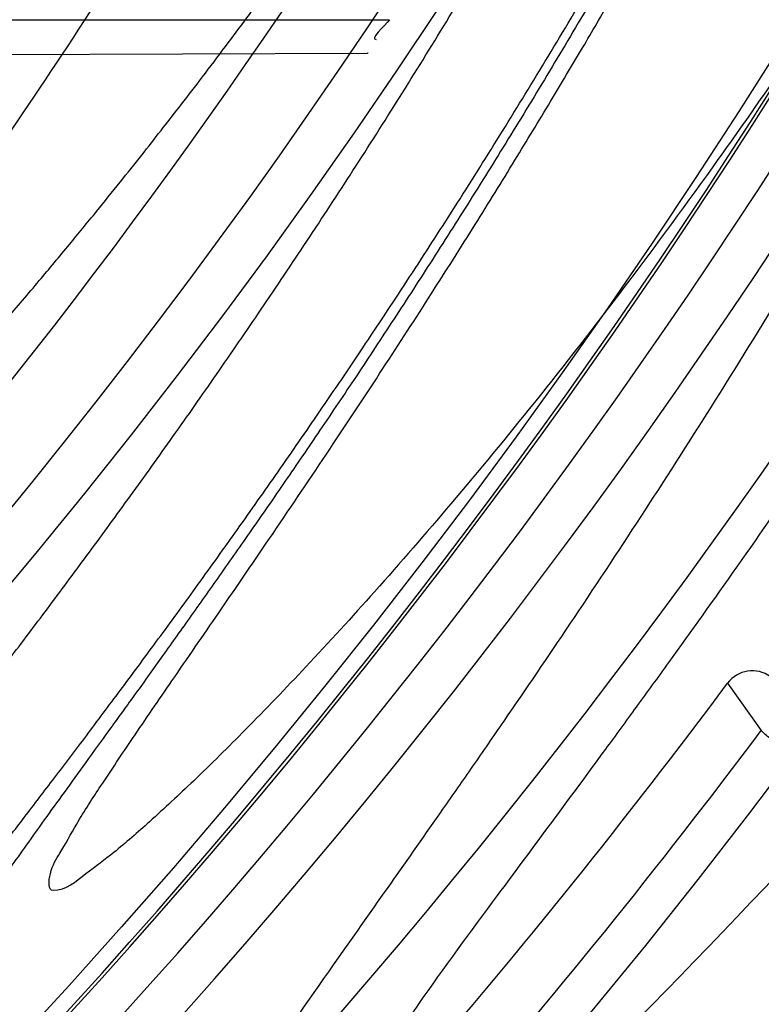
# Model space of a CAD drawing. Header units: millimetres. Extents: x 0 to 297, y 0 to 210.
# Tile 82 of 256: x 146.1669 to 146.2174, y 92.897 to 92.9642. Entities that reach past the tile are written whole.
import ezdxf

# ---------------------------------------------------------------- set-up
doc = ezdxf.new("R2010")
doc.units = ezdxf.units.MM
doc.header["$LTSCALE"] = 16.335
doc.layers.get('0').update_dxf_attribs({"linetype": 'CONTINUOUS'})
for name, color, linetype in [('01_GLOBAL', 7, 'CONTINUOUS'), ('INTFCLR_1', 7, 'CONTINUOUS'), ('INTFCLR_144815', 7, 'CONTINUOUS')]:
    doc.layers.add(name, color=color, linetype=linetype)

msp = doc.modelspace()

# ---------------------------------------------------------------- linework, layer by layer
at = {"color": 7, "linetype": 'Continuous'}
msp.add_circle((146.8548034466, 92.13446435), 2.66, dxfattribs=at)
at = {"color": 9, "linetype": 'Continuous'}
msp.add_arc((146.8548034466, 92.13446435), 2.6259090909, 92.9674534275, 177.0325465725, dxfattribs=at)
at = {"layer": '01_GLOBAL', "color": 7, "linetype": 'Continuous'}
msp.add_circle((146.8548034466, 92.13446435), 2.695, dxfattribs=at)
at = {"layer": 'INTFCLR_1', "color": 9, "linetype": 'Continuous'}
for p, q in [((146.1202700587, 92.96416005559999), (146.1920924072, 92.96416005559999)), ((146.1165994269, 92.961626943), (146.1906055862, 92.9618852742))]:
    msp.add_line(p, q, dxfattribs=at)
at = {"layer": 'INTFCLR_1', "color": 6, "linetype": 'Continuous'}
msp.add_line((146.1906359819, 92.9618853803), (146.1906055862, 92.9618852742), dxfattribs=at)
for radius in [0.4224162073, 0.4014439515]:
    msp.add_arc((145.8396077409, 93.1986600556), radius, 270, 90.00000002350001, dxfattribs=at)
for points, knots in [([(146.1150652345, 93.49966005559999), (146.1142109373, 93.49966005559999), (146.1157546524, 93.4967194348), (146.1170803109, 93.495097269), (146.1192467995, 93.4922507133), (146.1219201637, 93.4890310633), (146.125337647, 93.48492199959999), (146.129332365, 93.48015020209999), (146.1336170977, 93.4749602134), (146.1378478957, 93.46974478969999), (146.1417862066, 93.46477709), (146.1454017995, 93.4601147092), (146.1486896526, 93.4557781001), (146.1516611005, 93.4517742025), (146.1543369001, 93.4480938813), (146.156743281, 93.4447213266), (146.1589048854, 93.44163707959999), (146.1608385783, 93.43883288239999), (146.1625660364, 93.4362903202), (146.1641084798, 93.4339883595), (146.165490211, 93.4319002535), (146.1667189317, 93.4300225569), (146.1678098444, 93.42833813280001), (146.1687779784, 93.4268295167), (146.1696459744, 93.42546558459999), (146.1706214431, 93.423921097), (146.171753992, 93.4221111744), (146.1728766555, 93.4202940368), (146.1738510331, 93.41870102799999), (146.1746912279, 93.41731672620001), (146.1756155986, 93.41578063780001), (146.1766371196, 93.41406682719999), (146.1777643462, 93.4121549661), (146.1790081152, 93.41001911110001), (146.1803754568, 93.40763886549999), (146.181880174, 93.4049791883), (146.1835347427, 93.4020038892), (146.1853542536, 93.3986670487), (146.1873580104, 93.394910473), (146.1895596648, 93.3906780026), (146.1919715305, 93.385904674), (146.194608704, 93.3805109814), (146.1974929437, 93.37438583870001), (146.200642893, 93.3673953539), (146.2040752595, 93.3593686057), (146.207802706, 93.3501000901), (146.2118351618, 93.33929616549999), (146.2161179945, 93.32670869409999), (146.2203681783, 93.31268459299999), (146.2242872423, 93.29781482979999), (146.2276657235, 93.28277344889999), (146.2304753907, 93.26769097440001), (146.2327156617, 93.2526271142), (146.2343982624, 93.23757951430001), (146.2355287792, 93.2225836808), (146.236117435, 93.2076250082), (146.2361708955, 93.1927271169), (146.2356951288, 93.1778762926), (146.2346936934, 93.1630744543), (146.2331693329, 93.14833346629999), (146.2311191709, 93.13362365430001), (146.2285428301, 93.118964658), (146.2254275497, 93.1043246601), (146.2217708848, 93.08972222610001), (146.2176203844, 93.0753599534), (146.2132204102, 93.0619357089), (146.2088852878, 93.0500181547), (146.2048596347, 93.03983984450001), (146.2011587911, 93.03109379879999), (146.1977663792, 93.02352122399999), (146.1946668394, 93.0169247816), (146.1918379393, 93.0111427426), (146.1892594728, 93.00605475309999), (146.1869119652, 93.00156293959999), (146.1847820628, 92.9975938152), (146.1828538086, 92.99408321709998), (146.1811073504, 92.9909679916), (146.1795253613, 92.9881960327), (146.1780916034, 92.9857232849), (146.1767959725, 92.98352048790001), (146.1756290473, 92.98156117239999), (146.1745782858, 92.9798159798), (146.1736278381, 92.978252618), (146.1727650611, 92.97684583), (146.1719665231, 92.97555403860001), (146.1711689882, 92.9742735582), (146.1703111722, 92.9729065), (146.1693416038, 92.9713741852), (146.1682509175, 92.96966675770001), (146.1670226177, 92.967763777), (146.1656376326, 92.9656430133), (146.1640803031, 92.9632881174), (146.1623329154, 92.96068309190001), (146.1603729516, 92.9578066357), (146.1581781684, 92.95463849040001), (146.1557236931, 92.95116048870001), (146.1529902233, 92.94736306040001), (146.1499514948, 92.9432300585), (146.1465806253, 92.93874712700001), (146.1428687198, 92.9339262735), (146.1388145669, 92.92878215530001), (146.1344498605, 92.9233765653), (146.129996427, 92.9179679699), (146.1258273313, 92.9129825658), (146.1222457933, 92.9086814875), (146.1194492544, 92.9053209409), (146.1171773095, 92.9023517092), (146.1158081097, 92.90067919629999), (146.114193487, 92.8976600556), (146.1150652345, 92.8976600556)], [0, 0, 0, 0, 0.0038604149, 0.007501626, 0.0124785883, 0.0188917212, 0.0268498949, 0.0364677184, 0.0470694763, 0.05724446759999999, 0.0668187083, 0.0757144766, 0.08390537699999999, 0.0914099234, 0.09824517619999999, 0.1044667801, 0.1101313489, 0.1152642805, 0.1198589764, 0.1240215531, 0.1277856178, 0.1311734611, 0.1341617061, 0.1368541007, 0.1392736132, 0.1414672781, 0.1451087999, 0.148921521, 0.1511192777, 0.1535471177, 0.1562389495, 0.1592204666, 0.1625628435, 0.1662680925, 0.1703891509, 0.1749670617, 0.1800766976, 0.185772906, 0.1921414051, 0.1993155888, 0.2073311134, 0.2163077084, 0.2264451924, 0.2379233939, 0.2509534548, 0.2658909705, 0.2830621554, 0.3030578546, 0.3259639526, 0.3492662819, 0.3725305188, 0.395610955, 0.4185782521, 0.4413347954, 0.4640172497, 0.4865192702, 0.5089682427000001, 0.5313242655, 0.5536477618, 0.5759939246, 0.5982772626, 0.6207472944, 0.6432362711, 0.6658996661, 0.6887559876, 0.7107777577, 0.7297237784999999, 0.7460531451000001, 0.7602331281, 0.7726347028, 0.7835467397, 0.7931663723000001, 0.8017211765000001, 0.8093215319, 0.8160683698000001, 0.8220757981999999, 0.8274205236, 0.83220661, 0.8364980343, 0.8403367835, 0.8437547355, 0.8468031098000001, 0.8495420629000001, 0.8520223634, 0.8542604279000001, 0.8564046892, 0.8588391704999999, 0.8615533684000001, 0.8645986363, 0.8679945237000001, 0.8717882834, 0.8760445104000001, 0.8807522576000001, 0.8859628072, 0.8917731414, 0.8981681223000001, 0.9051985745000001, 0.9129160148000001, 0.9213486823, 0.930543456, 0.9404096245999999, 0.9509435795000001, 0.9619432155, 0.9720502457, 0.9803711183, 0.9870628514, 0.9922716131, 0.9960607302, 1, 1, 1, 1]), ([(146.1150652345, 92.8976600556), (146.1160387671, 92.8976600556), (146.1177271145, 92.89879781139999), (146.1203228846, 92.9003605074), (146.1232989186, 92.9025230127), (146.1269787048, 92.9053406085), (146.1313602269, 92.9089379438), (146.136189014, 92.91313112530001), (146.1410884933, 92.91761397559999), (146.14571304, 92.9220450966), (146.1499506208, 92.9262672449), (146.1538079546, 92.9302518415), (146.1573032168, 92.9339788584), (146.1604624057, 92.937443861), (146.1633068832, 92.94064572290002), (146.1658602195, 92.9435866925), (146.1681553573, 92.9462865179), (146.1702110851, 92.9487509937), (146.1720499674, 92.9509928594), (146.1736917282, 92.9530256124), (146.175161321, 92.9548706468), (146.1764960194, 92.9565673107), (146.177810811, 92.95825759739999), (146.1792115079, 92.96008025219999), (146.1806985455, 92.9620417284), (146.1821699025, 92.9640101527), (146.183615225, 92.9659693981), (146.1851191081, 92.968036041), (146.1867839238, 92.9703582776), (146.1886446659, 92.972997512), (146.1907239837, 92.9760042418), (146.1930437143, 92.979433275), (146.1956231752, 92.98334142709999), (146.1984823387, 92.98779871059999), (146.2016518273, 92.9929030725), (146.2051614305, 92.9987672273), (146.209038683, 93.005528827), (146.2133125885, 93.0133699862), (146.2180078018, 93.022504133), (146.2231555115, 93.0332508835), (146.2286552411, 93.0457632), (146.2341538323, 93.0596479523), (146.2392951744, 93.07428707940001), (146.2438614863, 93.0891259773), (146.2478132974, 93.1040197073), (146.2511637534, 93.1189522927), (146.2539112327, 93.1338447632), (146.2560779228, 93.1487375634), (146.2576685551, 93.16356724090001), (146.2586982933, 93.17835740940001), (146.2591763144, 93.1930934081), (146.2591102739, 93.2077777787), (146.2585051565, 93.2224192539), (146.2573642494, 93.23700854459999), (146.2556872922, 93.2515519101), (146.2534729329, 93.26604722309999), (146.2507211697, 93.28047229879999), (146.2474209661, 93.294859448), (146.2435667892, 93.30919064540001), (146.239139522, 93.32348247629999), (146.234151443, 93.3376622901), (146.2288018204, 93.3511951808), (146.2234345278, 93.3634526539), (146.218408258, 93.37400210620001), (146.2138248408, 93.3829753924), (146.2096571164, 93.39067785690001), (146.2058775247, 93.3973234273), (146.2024553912, 93.403091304), (146.1993628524, 93.4081180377), (146.196567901, 93.4125186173), (146.1940471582, 93.41637669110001), (146.1917761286, 93.41976864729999), (146.189737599, 93.4227484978), (146.1879066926, 93.4253737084), (146.18627007, 93.42768142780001), (146.1848016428, 93.42972175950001), (146.183482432, 93.4315308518), (146.182221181, 93.43323985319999), (146.1809100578, 93.43499623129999), (146.1794654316, 93.4369070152), (146.1779774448, 93.43884782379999), (146.1764846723, 93.440768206), (146.1749729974, 93.44268811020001), (146.1733137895, 93.4447660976), (146.1714604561, 93.447050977), (146.1693845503, 93.4495663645), (146.1670661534, 93.4523229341), (146.1644777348, 93.45533517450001), (146.1615962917, 93.4586107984), (146.1583918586, 93.46215953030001), (146.154841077, 93.4659798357), (146.1509238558, 93.4700622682), (146.1466153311, 93.47439119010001), (146.1419164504, 93.4789285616), (146.1369054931, 93.4835497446), (146.1319289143, 93.4879019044), (146.1273729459, 93.491667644), (146.1235388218, 93.49461922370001), (146.1204516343, 93.49687491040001), (146.1177826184, 93.498487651), (146.1160568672, 93.49966005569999), (146.1150652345, 93.49966005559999)], [0, 0, 0, 0, 0.0042187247, 0.0081401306, 0.0133978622, 0.0200459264, 0.0282638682, 0.0379443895, 0.0477615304, 0.05703690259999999, 0.0656973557, 0.0736821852, 0.0810680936, 0.0878383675, 0.0940009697, 0.0996271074, 0.1047154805, 0.1093563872, 0.1135342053, 0.1172803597, 0.1206792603, 0.1237557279, 0.1266349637, 0.1299589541, 0.1337168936, 0.1373013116, 0.1406085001, 0.1442672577, 0.148377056, 0.1529904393, 0.1582606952, 0.164218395, 0.1709303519, 0.1785521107, 0.1871652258, 0.1969659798, 0.2081658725, 0.2209392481, 0.2356613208, 0.2526660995, 0.2725685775, 0.2948769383, 0.3173640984, 0.3397873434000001, 0.3621386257, 0.3841211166, 0.4060891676, 0.4277469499, 0.4493218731, 0.470705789, 0.4919793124, 0.5131981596, 0.5343255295, 0.5554668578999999, 0.5765984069, 0.5977513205, 0.6189954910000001, 0.6402209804, 0.6617015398, 0.6832900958, 0.7050415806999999, 0.7268239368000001, 0.7463339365, 0.7630160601, 0.7774553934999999, 0.7899931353, 0.8009638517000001, 0.8105830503, 0.8190545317, 0.8265380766, 0.8331730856, 0.8390248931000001, 0.8442268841, 0.8488182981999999, 0.8528943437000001, 0.8564866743, 0.8597116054, 0.8625968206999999, 0.8656908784, 0.8692094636, 0.8729771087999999, 0.8762884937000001, 0.879749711, 0.8835661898, 0.8878115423, 0.8924986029, 0.8976989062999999, 0.9034198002, 0.9097088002, 0.9166034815, 0.9241390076, 0.9323094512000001, 0.9411199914, 0.9506041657, 0.9606137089, 0.9706541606, 0.9792553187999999, 0.9862062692, 0.9916647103, 0.9957028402, 1, 1, 1, 1])]:
    msp.add_open_spline(points, degree=3, knots=knots, dxfattribs=at)
at = {"layer": 'INTFCLR_1', "color": 9, "linetype": 'Continuous'}
for points, knots in [([(146.192649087, 93.32918458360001), (146.1958606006, 93.3200052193), (146.2016925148, 93.30114236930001), (146.207244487, 93.2768969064), (146.2099856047, 93.26070402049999), (146.2110878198, 93.253064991), (146.2117778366, 93.24792487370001), (146.2134659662, 93.2337653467), (146.2150886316, 93.21041586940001), (146.2148602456, 93.18698353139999), (146.2140091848, 93.1726580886), (146.2136200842, 93.1674304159), (146.2129629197, 93.1596501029), (146.2111506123, 93.1430830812), (146.206931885, 93.118104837), (146.2017743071, 93.0973624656), (146.19827327, 93.0854582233), (146.1968531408, 93.0807900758), (146.1942959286, 93.07278256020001), (146.1888936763, 93.05732598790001), (146.1802622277, 93.0362568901), (146.171382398, 93.0181655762), (146.1656550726, 93.0076059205), (146.1635773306, 93.00388144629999), (146.1604900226, 92.99844783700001), (146.1538400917, 92.9872487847), (146.1432874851, 92.97113303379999), (146.130351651, 92.95354161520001), (146.1210235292, 92.9420657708), (146.1156460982, 92.9357669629), (146.113618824, 92.9334160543), (146.1101975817, 92.92950581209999), (146.1038773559, 92.92246982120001), (146.096999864, 92.91514089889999), (146.0907938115, 92.90865212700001), (146.0870749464, 92.9047487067), (146.0841227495, 92.9015614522), (146.082218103, 92.8993550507), (146.0811689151, 92.8979602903), (146.0807337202, 92.8972201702), (146.0804699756, 92.8966891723), (146.0805812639, 92.89599818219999), (146.0820539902, 92.89629864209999), (146.0836740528, 92.8970751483), (146.0866075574, 92.8986610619), (146.0894057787, 92.90044352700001), (146.0917034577, 92.9019746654), (146.0931778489, 92.9029884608), (146.0956556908, 92.90472264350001), (146.0996186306, 92.9076240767), (146.1051563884, 92.9119288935), (146.1134349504, 92.91874134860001), (146.1208444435, 92.9253865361), (146.1273278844, 92.93160424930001), (146.1319747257, 92.9361902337), (146.1403493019, 92.9448249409), (146.1522854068, 92.9582898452), (146.1663008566, 92.97619255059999), (146.1763364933, 92.9908585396), (146.1823017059, 93.0003968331), (146.1845040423, 93.0040206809), (146.1878179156, 93.0095809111), (146.1948947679, 93.0220655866), (146.2049952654, 93.04233046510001), (146.2119439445, 93.05926636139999), (146.2151676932, 93.0680384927)], [0, 0, 0, 0, 0.0419354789, 0.08505031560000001, 0.1071497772, 0.1127379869, 0.1183317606, 0.1295131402, 0.1742263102, 0.2191466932, 0.230445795, 0.2361065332, 0.241751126, 0.2641147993, 0.3079545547, 0.3508736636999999, 0.3561840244, 0.3614616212, 0.3719139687, 0.3924297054, 0.4320526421, 0.4700131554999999, 0.4792642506, 0.483852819, 0.4884035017, 0.5062126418, 0.5400088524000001, 0.5714206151, 0.6003317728, 0.6037560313, 0.6071340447, 0.6137178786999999, 0.6261602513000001, 0.6479155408, 0.6570536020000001, 0.6648783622, 0.6711643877, 0.6757843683, 0.6774462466, 0.6786751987, 0.6794900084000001, 0.6799813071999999, 0.6813020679, 0.6842478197, 0.6888651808, 0.6950795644, 0.6987591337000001, 0.70073729, 0.7027989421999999, 0.7117993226, 0.7219139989, 0.7330405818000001, 0.7580265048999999, 0.7648041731, 0.7717766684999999, 0.7861782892, 0.816667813, 0.8493175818, 0.8841610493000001, 0.8932352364, 0.8978283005, 0.9024468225, 0.9211469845, 0.9596997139, 1, 1, 1, 1]), ([(146.0853256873, 92.8976600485), (146.0851880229, 92.8976600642), (146.0848509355, 92.89772652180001), (146.0848682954, 92.8983324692), (146.0852289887, 92.8989558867), (146.0858526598, 92.899882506), (146.0868032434, 92.90103576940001), (146.0886356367, 92.90311300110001), (146.090803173, 92.90538433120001), (146.093215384, 92.9078699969), (146.0959839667, 92.9106977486), (146.1017014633, 92.91652160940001), (146.1087122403, 92.9238050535), (146.1151564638, 92.93080113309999), (146.1186445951, 92.93468953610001), (146.1207113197, 92.9370272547), (146.1261908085, 92.9432880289), (146.1356953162, 92.9546953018), (146.1488811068, 92.97219203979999), (146.1596415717, 92.9882291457), (146.1664241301, 92.999377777), (146.1695721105, 93.0047856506), (146.1716900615, 93.0084914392), (146.1775256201, 93.01899357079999), (146.1865751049, 93.0369892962), (146.1953782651, 93.05796449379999), (146.2008882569, 93.0733547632), (146.2034958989, 93.0813264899), (146.2049438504, 93.08597324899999), (146.2085119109, 93.097817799), (146.2137695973, 93.1184592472), (146.2180725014, 93.14332988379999), (146.2199207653, 93.15982562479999), (146.2205908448, 93.1675712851), (146.2209875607, 93.1727752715), (146.221855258, 93.18703529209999), (146.2220882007, 93.21036457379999), (146.2204334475, 93.233609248), (146.2187124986, 93.2477025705), (146.218008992, 93.25281923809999), (146.2168850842, 93.2604243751), (146.2140893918, 93.276548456), (146.2084266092, 93.3006892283), (146.202482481, 93.319456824), (146.1992099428, 93.3285886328)], [0, 0, 0, 0, 0.0008731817, 0.001718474, 0.0032338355, 0.0055641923, 0.008732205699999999, 0.0127298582, 0.0231213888, 0.0286463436, 0.0346993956, 0.04822263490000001, 0.0804125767, 0.0988155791, 0.1085508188, 0.1135449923, 0.1186070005, 0.1613231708, 0.2076862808, 0.2575123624, 0.2837454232, 0.2904461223, 0.2972015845, 0.3108183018, 0.3666504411, 0.4248609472, 0.4549769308, 0.4703146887, 0.4780576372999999, 0.4858477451, 0.5487776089, 0.6130123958, 0.6457680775, 0.6540347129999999, 0.6623246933, 0.6788711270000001, 0.74464742, 0.8101273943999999, 0.8265053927, 0.8346996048, 0.8428861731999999, 0.8752668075, 0.9384714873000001, 1, 1, 1, 1]), ([(146.2217743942, 93.0687615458), (146.2184946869, 93.06003183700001), (146.2114239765, 93.04317628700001), (146.2011560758, 93.0230258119), (146.1939644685, 93.010614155), (146.1905957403, 93.005084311), (146.1883561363, 93.0014789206), (146.1822867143, 92.9919839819), (146.1720758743, 92.97738533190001), (146.1578239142, 92.9595726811), (146.1456903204, 92.94617756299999), (146.1371787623, 92.93758717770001), (146.132454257, 92.9330225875), (146.1258582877, 92.9268294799), (146.1183224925, 92.920211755), (146.1099078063, 92.9134283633), (146.1042775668, 92.9091393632), (146.1002493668, 92.90624771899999), (146.0977315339, 92.9045193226), (146.0962319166, 92.9035072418), (146.0929973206, 92.90139697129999), (146.0896283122, 92.89928851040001), (146.086516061, 92.8979211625), (146.0856598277, 92.8976600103), (146.0853256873, 92.8976600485)], [0, 0, 0, 0, 0.1254333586, 0.2455838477, 0.3039242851, 0.3183395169, 0.3326778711, 0.3610127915, 0.4699119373, 0.572102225, 0.6676664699, 0.7128530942, 0.7347412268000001, 0.7560248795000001, 0.8345501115, 0.8695520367, 0.9013904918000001, 0.9297392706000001, 0.9362356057, 0.9424699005, 0.9540693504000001, 0.9882335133, 0.9955056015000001, 1, 1, 1, 1])]:
    msp.add_open_spline(points, degree=3, knots=knots, dxfattribs=at)
at = {"layer": 'INTFCLR_1', "color": 6, "linetype": 'Continuous'}
msp.add_open_spline([(146.1920924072, 92.96416005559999), (146.1917928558, 92.9637098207), (146.1906562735, 92.96280527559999), (146.1911970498, 92.9628071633)], degree=3, dxfattribs=at)
at = {"layer": 'INTFCLR_144815', "color": 9, "linetype": 'Continuous'}
msp.add_line((146.2151509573, 92.91892278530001), (146.2174496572, 92.9157094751), dxfattribs=at)
at = {"layer": 'INTFCLR_144815', "color": 6, "linetype": 'Continuous'}
for radius in [0.4466793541, 0.4256665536]:
    msp.add_circle((145.8396077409, 93.1986600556), radius, dxfattribs=at)
for centre, radius, start, end in [((145.8396077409, 93.1986600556), 0.6157754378, 313.9937911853, 154.5150993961), ((145.8396077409, 93.1986600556), 0.5947754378, 312.9543589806, 154.5144414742), ((145.8396077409, 93.1986600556), 0.5751005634, 282.2440355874, 71.2863570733), ((145.8396077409, 93.1986600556), 0.4537777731, 308.490992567, 51.50900743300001), ((145.8396077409, 93.1986600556), 0.4747905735, 316.9838592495, 43.0161407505), ((145.8396077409, 93.1986600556), 0.4480128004, 313.9992414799, 46.00075850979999), ((145.8396077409, 93.1986600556), 0.4169682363, 295.6072723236, 334.3927276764), ((145.8396077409, 93.1986600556), 0.3959554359, 297.0737153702, 332.9262846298), ((146.2168340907, 92.9176670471), 0.0020999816, 53.972193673, 143.2744431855), ((145.8396077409, 93.1986600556), 0.4682794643, 314.9016631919, 323.3180519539)]:
    msp.add_arc(centre, radius, start, end, dxfattribs=at)
at = {"layer": 'INTFCLR_144815', "color": 9, "linetype": 'Continuous'}
for centre, radius, start, end in [((145.8396077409, 93.1986600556), 0.5712784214, 292.4997540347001, 54.0964566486), ((145.8396102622, 93.1986612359), 0.5153523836, 292.4997540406, 54.09645665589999), ((145.8396257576, 93.1986643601), 0.5066391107, 311.2505121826, 48.7494878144), ((145.839607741, 93.1986600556), 0.4617768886, 314.0862202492, 45.9137797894), ((145.8396077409, 93.1986600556), 0.450734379, 313.8592910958, 46.1407088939), ((145.8396077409, 93.1986600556), 0.4477854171, 314.0319604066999, 45.9680396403), ((145.8396077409, 93.1986600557), 0.5830188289, 203.8266800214, 313.0809380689), ((145.8396077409, 93.1986600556), 0.590019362, 203.8278898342, 312.5732768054), ((145.8396077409, 93.1986600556), 0.6110177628, 203.8266800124, 319.1799903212), ((145.839607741, 93.1986600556), 0.4720440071, 314.7125410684, 323.1719395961), ((145.836520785, 93.26404247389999), 0.5236497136, 311.9772585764, 316.8660505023)]:
    msp.add_arc(centre, radius, start, end, dxfattribs=at)
at = {"layer": 'INTFCLR_144815', "color": 6, "linetype": 'Continuous'}
for points, knots in [([(146.1515348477, 92.8871601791), (146.1512150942, 92.88716605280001), (146.1512119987, 92.88839850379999), (146.1517859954, 92.8890891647), (146.1523169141, 92.8900499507), (146.1528921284, 92.8909097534), (146.1535763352, 92.8919129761), (146.1543814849, 92.893038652), (146.15530592, 92.8942992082), (146.1563525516, 92.89569672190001), (146.1575225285, 92.8972368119), (146.1588179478, 92.898925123), (146.1602417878, 92.900769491), (146.1617966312, 92.9027776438), (146.1634827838, 92.9049551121), (146.1652973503, 92.90730399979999), (146.1672357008, 92.9098248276), (146.169295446, 92.9125216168), (146.1714790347, 92.9154054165), (146.1737896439, 92.91848925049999), (146.1762240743, 92.92177872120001), (146.1787743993, 92.9252737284), (146.1814309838, 92.92897223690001), (146.1841860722, 92.9328752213), (146.1870298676, 92.93698109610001), (146.1899514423, 92.94128675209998), (146.1929388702, 92.9457875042), (146.195979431, 92.950477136), (146.1990598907, 92.9553480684), (146.2021667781, 92.9603915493), (146.2052866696, 92.9655978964), (146.2084064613, 92.9709567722), (146.2115136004, 92.9764574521), (146.2145962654, 92.9820890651), (146.2176434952, 92.9878408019), (146.2206452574, 92.99370206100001), (146.2235925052, 92.9996626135), (146.2264771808, 93.00571270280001), (146.2292921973, 93.0118431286), (146.2320314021, 93.0180453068), (146.2346894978, 93.02431125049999), (146.2372619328, 93.03063346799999), (146.2397453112, 93.0370061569), (146.2421317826, 93.04341060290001), (146.2444188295, 93.0498393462), (146.2466074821, 93.0562939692), (146.2487002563, 93.06278242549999), (146.2506975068, 93.0693069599), (146.2525965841, 93.07585950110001), (146.2543963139, 93.0824362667), (146.2560946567, 93.0890289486), (146.2576905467, 93.0956312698), (146.2591843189, 93.10224204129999), (146.2605765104, 93.1088610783), (146.2618676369, 93.11548837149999), (146.2630580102, 93.12212318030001), (146.2641477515, 93.1287636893), (146.2651369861, 93.135407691), (146.2660260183, 93.1420538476), (146.2668152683, 93.1487017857), (146.2675051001, 93.15535101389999), (146.2680958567, 93.1620011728), (146.2685878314, 93.1686517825), (146.2689813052, 93.1753027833), (146.269276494, 93.1819539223), (146.2694735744, 93.188605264), (146.2695726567, 93.1952566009), (146.2695738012, 93.2019080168), (146.2694770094, 93.2085593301), (146.2692822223, 93.2152106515), (146.2689893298, 93.2218617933), (146.2685981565, 93.2285127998), (146.2681084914, 93.2351633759), (146.2675200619, 93.2418134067), (146.2668325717, 93.2484624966), (146.2660456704, 93.25511036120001), (146.2651589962, 93.26175646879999), (146.2641721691, 93.2684001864), (146.2630848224, 93.2750406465), (146.2618965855, 93.28167693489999), (146.2606070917, 93.28830805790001), (146.2592161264, 93.29493226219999), (146.2577236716, 93.30154713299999), (146.25612979, 93.3081503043), (146.2544344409, 93.31474009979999), (146.2526374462, 93.32131545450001), (146.2507388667, 93.32787448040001), (146.2487392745, 93.33441381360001), (146.2466397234, 93.3409291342), (146.2444415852, 93.3474158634), (146.2421464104, 93.35386959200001), (146.2397562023, 93.36028536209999), (146.2372735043, 93.36665758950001), (146.2347014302, 93.3729801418), (146.2320437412, 93.37924629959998), (146.2293049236, 93.3854487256), (146.2264902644, 93.39157944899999), (146.2236059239, 93.397629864), (146.220658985, 93.40359077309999), (146.2176574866, 93.4094524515), (146.2146104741, 93.4152046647), (146.211527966, 93.42083682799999), (146.2084209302, 93.42633811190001), (146.2053011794, 93.43169765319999), (146.2021812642, 93.436904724), (146.1990742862, 93.4419489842), (146.1959936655, 93.4468207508), (146.1929528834, 93.4515112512), (146.189965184, 93.4560128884), (146.187043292, 93.4603194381), (146.1841991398, 93.4644262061), (146.1814436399, 93.46833010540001), (146.1787864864, 93.4720296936), (146.1762360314, 93.4755251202), (146.1737992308, 93.4788180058), (146.1714816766, 93.4819112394), (146.1692876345, 93.4848088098), (146.1672201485, 93.48751558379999), (146.1652811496, 93.4900371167), (146.1634716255, 93.4923794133), (146.1617917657, 93.49454874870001), (146.1602410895, 93.49655152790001), (146.1588186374, 93.49839409), (146.1575230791, 93.5000825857), (146.1563528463, 93.5016229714), (146.1553062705, 93.50302052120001), (146.1543814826, 93.5042811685), (146.1535770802, 93.5054070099), (146.1528902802, 93.5064101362), (146.1523225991, 93.5072704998), (146.1518630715, 93.50806105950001), (146.151402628, 93.50880307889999), (146.1510534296, 93.51015108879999), (146.1515348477, 93.5101599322)], [0, 0, 0, 0, 0.0014103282, 0.0032894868, 0.0045784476, 0.006109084, 0.0078878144, 0.009921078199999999, 0.0122159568, 0.0147800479, 0.0176210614, 0.0207450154, 0.0241645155, 0.0278962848, 0.0319450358, 0.0363094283, 0.0409856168, 0.0459681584, 0.0512740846, 0.0569372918, 0.0629614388, 0.06932079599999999, 0.0760170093, 0.0830428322, 0.09038864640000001, 0.09804223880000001, 0.1059886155, 0.1142106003, 0.1226891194, 0.1314036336, 0.1403327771, 0.1494548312, 0.1587482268, 0.1681920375, 0.1777662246, 0.1874518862, 0.1972313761, 0.2070885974, 0.2170088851, 0.2269790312, 0.2369874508, 0.247023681, 0.2570780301, 0.2671479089, 0.2771627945, 0.2871678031, 0.297203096, 0.3072268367, 0.3172573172, 0.3272873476, 0.3372951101, 0.3472786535, 0.3572404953, 0.3671820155, 0.3771057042, 0.38701475, 0.3969071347, 0.4067804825, 0.4166362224, 0.4264761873, 0.4363022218, 0.4461151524, 0.4559173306, 0.4657100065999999, 0.4754958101, 0.4852761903, 0.4950537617, 0.5048299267, 0.514607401, 0.5243876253, 0.5341732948, 0.5439658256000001, 0.5537677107, 0.5635801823, 0.5734055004, 0.5832449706, 0.5931003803, 0.6029729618, 0.6128636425, 0.6227732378, 0.6327028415, 0.6426530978, 0.6526214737, 0.6626060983, 0.6726078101, 0.6826271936, 0.6926651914, 0.7027189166, 0.7127821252, 0.7228511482, 0.7329216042, 0.7429877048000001, 0.7530428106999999, 0.7630790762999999, 0.7730874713, 0.7830577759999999, 0.7929782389, 0.8028356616, 0.8126154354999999, 0.8223014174, 0.8318761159, 0.8413205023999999, 0.8506146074, 0.8597374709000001, 0.8686675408, 0.8773831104, 0.8858627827, 0.8940860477, 0.9020337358, 0.9096886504, 0.9170358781, 0.9240630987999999, 0.9307608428, 0.9371226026, 0.9431446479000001, 0.9488258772, 0.9541674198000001, 0.9591725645, 0.9638462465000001, 0.9681947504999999, 0.9722253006, 0.9759458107, 0.979364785, 0.9824904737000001, 0.9853313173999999, 0.9878955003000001, 0.9901906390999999, 0.9922241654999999, 0.994002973, 0.9955336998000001, 0.9968227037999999, 0.9978766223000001, 1, 1, 1, 1]), ([(146.1616919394, 93.49966005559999), (146.1613689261, 93.49966005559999), (146.161354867, 93.49841693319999), (146.1618990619, 93.49770539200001), (146.1624036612, 93.49672456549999), (146.1629511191, 93.49584545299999), (146.1636029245, 93.4948204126), (146.1643702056, 93.4936703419), (146.1652510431, 93.492383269), (146.1662478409, 93.49095742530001), (146.1673615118, 93.48938730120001), (146.1685933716, 93.4876680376), (146.1699443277, 93.48579427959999), (146.1714151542, 93.4837604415), (146.1730061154, 93.4815609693), (146.1747171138, 93.4791901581), (146.1765473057, 93.4766426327), (146.1784952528, 93.4739131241), (146.1805585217, 93.4709970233), (146.1827337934, 93.4678902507), (146.1850166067, 93.4645896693), (146.187401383, 93.46109312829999), (146.1898813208, 93.4573997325), (146.1924484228, 93.4535099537), (146.1950935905, 93.4494256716), (146.1978067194, 93.4451502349), (146.2005768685, 93.4406884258), (146.2033924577, 93.43604637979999), (146.2062415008, 93.4312314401), (146.2091118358, 93.4262519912), (146.2119913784, 93.4211172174), (146.2148683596, 93.41583683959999), (146.2177314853, 93.41042093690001), (146.2205700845, 93.40487974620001), (146.2233742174, 93.3992234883), (146.2261347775, 93.39346215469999), (146.2288435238, 93.38760539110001), (146.2314930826, 93.38166241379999), (146.2340769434, 93.3756419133), (146.2365894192, 93.369552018), (146.2390255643, 93.36340035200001), (146.2413812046, 93.35719381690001), (146.2436527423, 93.35093892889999), (146.2458372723, 93.3446413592), (146.2479322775, 93.338306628), (146.2499358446, 93.3319393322), (146.2518463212, 93.3255440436), (146.2536625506, 93.31912442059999), (146.255383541, 93.3126841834), (146.2570086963, 93.3062261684), (146.2585375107, 93.2997533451), (146.2599697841, 93.293267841), (146.261305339, 93.28677202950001), (146.262544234, 93.28026746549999), (146.2636865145, 93.27375598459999), (146.2647323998, 93.2672386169), (146.265682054, 93.2607168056), (146.2665357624, 93.2541912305), (146.2672937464, 93.2476629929), (146.2679563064, 93.24113241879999), (146.2685236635, 93.23460034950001), (146.2689960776, 93.2280669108), (146.2693737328, 93.22153276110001), (146.2696568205, 93.2149978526), (146.2698454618, 93.2084627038), (146.2699397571, 93.2019271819), (146.2699397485, 93.19539174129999), (146.2698454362, 93.1888562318), (146.2696567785, 93.1823211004), (146.2693736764, 93.17578623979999), (146.2689960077, 93.1692521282), (146.2685235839, 93.1627187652), (146.2679562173, 93.15618675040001), (146.2672936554, 93.14965628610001), (146.2665356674, 93.1431281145), (146.2656819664, 93.1366026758), (146.2647323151, 93.1300809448), (146.263686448, 93.1235637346), (146.2625441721, 93.11705230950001), (146.2613053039, 93.1105479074), (146.2599697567, 93.1040521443), (146.2585375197, 93.0975668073), (146.257008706, 93.0910939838), (146.2553835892, 93.0846361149), (146.2536625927, 93.0781958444), (146.2518464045, 93.0717763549), (146.2499359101, 93.0653809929), (146.2479323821, 93.0590138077), (146.2458373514, 93.0526789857), (146.2436528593, 93.0463815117), (146.2413812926, 93.0401265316), (146.2390256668, 93.0339200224), (146.2365895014, 93.0277682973), (146.2340770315, 93.02167840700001), (146.2314931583, 93.0156578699), (146.2288435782, 93.0097148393), (146.2261348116, 93.0038580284), (146.2233742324, 92.9980966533), (146.2205700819, 92.9924403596), (146.2177314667, 92.9868991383), (146.2148683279, 92.9814832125), (146.2119913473, 92.9762028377), (146.2091118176, 92.9710680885), (146.2062415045, 92.9660886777), (146.2033924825, 92.96127377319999), (146.200576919, 92.9566317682), (146.1978068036, 92.9521700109), (146.1950937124, 92.94789463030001), (146.1924485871, 92.9438104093), (146.1898815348, 92.9399207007), (146.1874016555, 92.936227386), (146.1850169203, 92.93273089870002), (146.1827341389, 92.92943035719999), (146.1805588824, 92.9263236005), (146.1784956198, 92.9234075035), (146.1765476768, 92.92067799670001), (146.1747174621, 92.9181304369), (146.1730064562, 92.9157596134), (146.1714154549, 92.9135600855), (146.1699446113, 92.9115262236), (146.1685936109, 92.9096524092), (146.1673617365, 92.90793311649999), (146.1662480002, 92.90636294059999), (146.1652512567, 92.90493705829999), (146.1643701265, 92.9036499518), (146.1636036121, 92.9024997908), (146.1629493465, 92.9014748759), (146.1624091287, 92.90059523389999), (146.1619724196, 92.89978867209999), (146.1615362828, 92.899025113), (146.1612048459, 92.8976600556), (146.1616919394, 92.8976600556)], [0, 0, 0, 0, 0.0014863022, 0.0034583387, 0.00480742, 0.0064070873, 0.008263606, 0.0103831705, 0.0127725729, 0.0154385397, 0.018388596, 0.0216299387, 0.0251705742, 0.0290176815, 0.0331791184, 0.0376612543, 0.0424708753, 0.0476126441, 0.053091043, 0.05890788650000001, 0.0650637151, 0.071556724, 0.0783824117, 0.08553378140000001, 0.09300120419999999, 0.1007725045, 0.1088330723, 0.1171662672, 0.125753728, 0.1345758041, 0.1436120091, 0.1528416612, 0.1622443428, 0.1717998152, 0.1814887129, 0.1912927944, 0.2011949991, 0.2111795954, 0.2212322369, 0.2313400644, 0.2414915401, 0.251676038, 0.2618853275, 0.272110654, 0.2823462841, 0.2925853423, 0.3028240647, 0.3130572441, 0.3232827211, 0.3334966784, 0.3436983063, 0.353884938, 0.364056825, 0.3742120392, 0.3843517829, 0.3944749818, 0.4045834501, 0.4146764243, 0.4247563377, 0.4348229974, 0.4448791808, 0.4549248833, 0.4649631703, 0.4749943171, 0.4850215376, 0.4950452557, 0.505068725, 0.5150924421, 0.5251196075, 0.5351507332, 0.5451888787, 0.5552345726, 0.5652905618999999, 0.5753571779, 0.5854368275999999, 0.5955298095, 0.6056379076, 0.615761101, 0.6259004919, 0.6360558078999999, 0.6462271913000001, 0.6564139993, 0.6666151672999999, 0.6768294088, 0.6870543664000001, 0.6972879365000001, 0.7075261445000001, 0.7177656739, 0.7280008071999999, 0.7382265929, 0.7484354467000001, 0.7586203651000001, 0.7687717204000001, 0.7788795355, 0.7889322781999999, 0.7989169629, 0.8088192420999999, 0.8186233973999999, 0.8283123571, 0.8378678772, 0.8472706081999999, 0.8565002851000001, 0.8655364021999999, 0.8743584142, 0.8829458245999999, 0.8912789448, 0.8993394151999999, 0.9071106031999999, 0.9145779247, 0.9217291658, 0.9285546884, 0.9350475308, 0.9412033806, 0.9470201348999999, 0.9524985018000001, 0.9576403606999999, 0.9624499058, 0.9669322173, 0.9710936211, 0.9749409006, 0.978481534, 0.9817230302, 0.984673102, 0.9873392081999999, 0.9897286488, 0.9918483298, 0.9937048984, 0.9953046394, 0.9966537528, 0.9977587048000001, 1, 1, 1, 1]), ([(146.2419187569, 93.1986600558), (146.2419187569, 93.1945274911), (146.2417972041, 93.1862578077), (146.2412501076, 93.17385534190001), (146.2403370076, 93.1614525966), (146.2390551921, 93.14905052), (146.2374020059, 93.13665111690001), (146.2353745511, 93.12425808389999), (146.2329686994, 93.1118770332), (146.2301810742, 93.0995161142), (146.2270107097, 93.08718648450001), (146.2234550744, 93.0749048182), (146.2195175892, 93.06269061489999), (146.2152018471, 93.0505693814), (146.2105195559, 93.0385734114), (146.2054865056, 93.02674120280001), (146.2001294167, 93.0151207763), (146.1944851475, 93.00376822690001), (146.1886034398, 92.99275015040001), (146.1825493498, 92.982139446), (146.1764022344, 92.9720140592), (146.1702548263, 92.9624532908), (146.1642079, 92.95353009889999), (146.1583638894, 92.9453045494), (146.1528175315, 92.93781704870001), (146.1476486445, 92.931083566), (146.1429171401, 92.92509852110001), (146.1386605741, 92.9198376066), (146.1349015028, 92.9152596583), (146.1316394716, 92.9113218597), (146.1288735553, 92.9079683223), (146.1265811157, 92.90516705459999), (146.1247678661, 92.90284377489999), (146.1233636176, 92.9010477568), (146.1224842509, 92.8995410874), (146.1217601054, 92.8987057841), (146.1218564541, 92.8976600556), (146.1221340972, 92.8976600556)], [0, 0, 0, 0, 0.0373969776, 0.0748305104, 0.1123278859, 0.1499208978, 0.1876426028, 0.2255106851, 0.2635438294, 0.3017616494, 0.3401610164, 0.3787310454, 0.4174490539, 0.4562752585, 0.4951477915, 0.5339633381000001, 0.5726158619, 0.6109244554, 0.6486768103, 0.6856239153, 0.7214601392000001, 0.7558561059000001, 0.7884730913, 0.8189949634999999, 0.8471589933, 0.8727898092, 0.8958085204, 0.9161981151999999, 0.9340282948, 0.9494114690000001, 0.9624736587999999, 0.9733586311, 0.9821878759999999, 0.9890812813, 0.9941468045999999, 0.9974875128, 1, 1, 1, 1]), ([(146.1415550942, 92.8871601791), (146.1412445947, 92.8871657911), (146.1412273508, 92.88836381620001), (146.1418093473, 92.8890301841), (146.1423391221, 92.889961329), (146.1429159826, 92.8907947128), (146.1436016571, 92.8917677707), (146.1444091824, 92.8928600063), (146.145336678, 92.89408366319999), (146.1463871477, 92.8954406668), (146.1475618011, 92.8969365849), (146.1488622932, 92.89857629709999), (146.150290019, 92.9003654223), (146.1518464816, 92.90231011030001), (146.1535329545, 92.9044168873), (146.1553505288, 92.906692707), (146.157299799, 92.9091446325), (146.1593809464, 92.91177998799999), (146.1615932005, 92.9146057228), (146.1639344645, 92.9176279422), (146.1664007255, 92.9208510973), (146.1689860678, 92.92427788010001), (146.1716830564, 92.9279095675), (146.1744830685, 92.93174630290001), (146.1773763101, 92.93578694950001), (146.180351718, 92.9400287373), (146.1833970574, 92.9444671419), (146.1864992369, 92.9490960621), (146.1896445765, 92.9539079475), (146.1928191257, 92.95889402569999), (146.1960089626, 92.96404454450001), (146.1992004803, 92.96934904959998), (146.2023806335, 92.97479665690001), (146.205537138, 92.9803763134), (146.2086586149, 92.9860770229), (146.2117346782, 92.9918880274), (146.2147559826, 92.99779895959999), (146.2177142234, 93.0037999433), (146.2206021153, 93.00988167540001), (146.2234133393, 93.0160354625), (146.2261424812, 93.0222532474), (146.2287849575, 93.0285276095), (146.2313369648, 93.0348518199), (146.2337953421, 93.0412196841), (146.2361575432, 93.0476256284), (146.238421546, 93.05406462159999), (146.2405857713, 93.0605321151), (146.2426490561, 93.067024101), (146.2446105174, 93.073536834), (146.2464696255, 93.0800671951), (146.2482260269, 93.0866122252), (146.249879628, 93.0931695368), (146.2514304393, 93.09973684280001), (146.252878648, 93.10631234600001), (146.2542244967, 93.1128943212), (146.2554683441, 93.11948148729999), (146.2566105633, 93.1260726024), (146.2576515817, 93.1326667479), (146.2585918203, 93.13926305), (146.2594317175, 93.145860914), (146.2601716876, 93.1524598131), (146.260812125, 93.15905938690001), (146.2613533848, 93.16565933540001), (146.2617957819, 93.17225946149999), (146.2621395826, 93.1788596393), (146.2623849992, 93.18545980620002), (146.2625321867, 93.1920599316), (146.2625648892, 93.19646020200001), (146.2625648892, 93.19866005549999)], [0, 0, 0, 0, 0.0027272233, 0.00637693, 0.0088871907, 0.0118720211, 0.0153444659, 0.0193180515, 0.02380733, 0.0288260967, 0.0343890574, 0.0405101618, 0.0472051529, 0.05449051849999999, 0.0623846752, 0.0709044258, 0.0800682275, 0.08989261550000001, 0.1003941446, 0.1115838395, 0.1234656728, 0.1360350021, 0.1492811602, 0.1631910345, 0.1777467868, 0.1929237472, 0.2086919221, 0.2250163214, 0.241858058, 0.2591751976, 0.2769240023, 0.2950599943, 0.3135389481, 0.3323178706, 0.3513557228, 0.3706138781, 0.3900565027, 0.40965088, 0.4293672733, 0.4491790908, 0.4690627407, 0.4889974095, 0.5089649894, 0.5289504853, 0.5489397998, 0.5689220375, 0.5888883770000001, 0.6088300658, 0.6287418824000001, 0.6486179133, 0.6684555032, 0.6882511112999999, 0.7080041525, 0.7277129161, 0.7473782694, 0.7670001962, 0.7865808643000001, 0.8061213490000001, 0.8256243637, 0.8450923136, 0.8645285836, 0.8839363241, 0.9033192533, 0.9226811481, 0.9420259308, 0.9613578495, 0.9806810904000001, 1, 1, 1, 1]), ([(146.1691690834, 92.904788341), (146.1687851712, 92.90479504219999), (146.1689546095, 92.90631039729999), (146.1697315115, 92.9074513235), (146.1708843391, 92.9096003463), (146.1725602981, 92.912133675), (146.1747341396, 92.91540134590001), (146.1774252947, 92.9193190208), (146.1806308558, 92.92397388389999), (146.1842332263, 92.92923709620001), (146.1879731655, 92.93478253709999), (146.1915725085, 92.9402329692), (146.1948750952, 92.9453385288), (146.1978706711, 92.95007494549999), (146.200574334, 92.95444231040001), (146.2030116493, 92.9584579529), (146.2051949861, 92.96212556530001), (146.2071471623, 92.9654629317), (146.2088885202, 92.96848941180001), (146.2104549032, 92.9712537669), (146.2119718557, 92.9739674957), (146.2135082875, 92.9767569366), (146.215040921, 92.9795848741), (146.216458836, 92.9822412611), (146.2177089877, 92.9846170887), (146.2188113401, 92.9867379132), (146.2197838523, 92.98862938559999), (146.2206875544, 92.9904047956), (146.221596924, 92.9922101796), (146.2225851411, 92.99419320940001), (146.2236776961, 92.9964123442), (146.2248886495, 92.9989056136), (146.2262310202, 93.0017132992), (146.2277173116, 93.00487809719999), (146.2293581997, 93.0084433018), (146.231170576, 93.01247335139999), (146.2331660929, 93.0170320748), (146.2353605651, 93.02220135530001), (146.2377752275, 93.0280933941), (146.2404300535, 93.03484738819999), (146.24333995, 93.0426312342), (146.2465092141, 93.05162441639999), (146.2499429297, 93.0620967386), (146.25355238, 93.0741398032), (146.2570962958, 93.0873485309), (146.2603400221, 93.1011295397), (146.2631548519, 93.1149969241), (146.265532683, 93.1289101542), (146.2674745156, 93.1428488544), (146.268982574, 93.1568203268), (146.2700557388, 93.1707854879), (146.2706967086, 93.1847369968), (146.270839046, 93.1940243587), (146.270839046, 93.19866005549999)], [0, 0, 0, 0, 0.0036397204, 0.0085369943, 0.0157954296, 0.0255088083, 0.0378134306, 0.0528137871, 0.0706279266, 0.09136563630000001, 0.1132788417, 0.1340284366, 0.1532798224, 0.1709168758, 0.1871507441, 0.2019689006, 0.2154440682, 0.2276101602, 0.2386187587, 0.2485421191, 0.257728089, 0.268088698, 0.2787291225, 0.288218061, 0.2966314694, 0.3041773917, 0.3108751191, 0.3167920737, 0.3230614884, 0.3300369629, 0.337794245, 0.3465081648, 0.3563110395, 0.3672939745, 0.3796510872, 0.3935134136, 0.4091801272, 0.426821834, 0.4467452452, 0.4695381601, 0.4956096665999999, 0.5255127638, 0.5599184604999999, 0.6000687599, 0.6446728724, 0.6895337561, 0.7342496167, 0.7787833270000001, 0.8233104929, 0.8676315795, 0.9119694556, 0.9560574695, 1, 1, 1, 1]), ([(146.2915000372, 93.1986600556), (146.2915000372, 93.1940583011), (146.2913516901, 93.18484429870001), (146.2906831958, 93.1710249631), (146.2895662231, 93.1572043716), (146.2879983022, 93.1433926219), (146.2859760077, 93.129596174), (146.2834956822, 93.1158242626), (146.2805540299, 93.1020900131), (146.2771490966, 93.08841173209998), (146.2732813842, 93.07481395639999), (146.2689552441, 93.0613282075), (146.2641806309, 93.04799438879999), (146.2589753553, 93.03486193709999), (146.2533674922, 93.0219908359), (146.2473981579, 93.009452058), (146.2411238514, 92.9973270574), (146.2346184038, 92.9857061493), (146.2279729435, 92.9746843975), (146.2212937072, 92.9643559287), (146.2146967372, 92.9548060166), (146.2082996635, 92.94610294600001), (146.2022127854, 92.9382916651), (146.1965301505, 92.9313900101), (146.1913244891, 92.92539071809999), (146.1866450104, 92.9202633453), (146.1825199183, 92.91596844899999), (146.1789594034, 92.91244290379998), (146.1759636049, 92.9096678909), (146.1735201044, 92.9075022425), (146.1713967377, 92.9059633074), (146.1700017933, 92.9047738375), (146.1691691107, 92.90478837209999)], [0, 0, 0, 0, 0.0421285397, 0.08434683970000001, 0.1266414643, 0.1690446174, 0.2115817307, 0.2542734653, 0.2971305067, 0.3401457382, 0.3832945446, 0.4265305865, 0.4697791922, 0.5129300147, 0.5558322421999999, 0.5982870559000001, 0.6400420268, 0.6807938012, 0.7201892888, 0.7578469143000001, 0.7933806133, 0.8264335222, 0.8567170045, 0.8840287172, 0.9082689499, 0.9294277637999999, 0.9475672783, 0.9627965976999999, 0.9752495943, 0.9850650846, 0.9923757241, 1, 1, 1, 1]), ([(146.2453849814, 92.8947031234), (146.2445834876, 92.8952864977), (146.2429811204, 92.89645471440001), (146.2405882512, 92.8982043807), (146.2382220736, 92.8999395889), (146.235916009, 92.90163581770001), (146.2336948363, 92.9032753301), (146.2315731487, 92.9048470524), (146.2295555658, 92.9063472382), (146.2276526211, 92.90776802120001), (146.2258843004, 92.9090945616), (146.2242635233, 92.91031741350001), (146.2227989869, 92.9114294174), (146.2214957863, 92.9124270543), (146.2203640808, 92.91330088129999), (146.2194167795, 92.9140458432), (146.2186520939, 92.9146495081), (146.2180214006, 92.91518859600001), (146.2176060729, 92.9154987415), (146.2174496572, 92.9157094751)], [0, 0, 0, 0, 0.0850694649, 0.1701700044, 0.2543802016, 0.3368686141, 0.4158314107, 0.4912896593, 0.5634549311, 0.6315853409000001, 0.6950838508, 0.7531538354, 0.8058178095, 0.8528824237, 0.8939992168, 0.9284978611, 0.9563453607, 0.9774789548, 1, 1, 1, 1])]:
    msp.add_open_spline(points, degree=3, knots=knots, dxfattribs=at)
at = {"layer": 'INTFCLR_144815', "color": 9, "linetype": 'Continuous'}
for points, knots in [([(146.2905583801, 93.181427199), (146.2902266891, 93.1722666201), (146.2889817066, 93.1531624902), (146.2859719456, 93.12926924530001), (146.2832094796, 93.1133775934), (146.2818037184, 93.1061241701), (146.2808361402, 93.10132958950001), (146.278087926, 93.0884740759), (146.272924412, 93.06807579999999), (146.2659889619, 93.0461139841), (146.2606323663, 93.03133713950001), (146.2574807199, 93.0231657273), (146.2527840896, 93.01145488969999), (146.246998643, 92.998265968), (146.2408277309, 92.9855014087), (146.2373125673, 92.9785448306), (146.2322180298, 92.96874094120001), (146.2246186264, 92.9550292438), (146.214434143, 92.9382315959), (146.2061929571, 92.9255923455), (146.201041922, 92.9180138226), (146.1988238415, 92.9147933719), (146.1974343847, 92.912785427), (146.1940400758, 92.9079112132), (146.1892021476, 92.901064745), (146.1847293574, 92.89470436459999), (146.1824599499, 92.8912154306), (146.1814687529, 92.8896309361), (146.1806206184, 92.8880869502), (146.1800487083, 92.88687256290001), (146.1799928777, 92.8860969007), (146.1801506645, 92.8859592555)], [0, 0, 0, 0, 0.0858001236, 0.1790833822, 0.2252548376, 0.2367557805, 0.2482389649, 0.2710367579, 0.3598009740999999, 0.445061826, 0.4864888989, 0.5069045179, 0.5270361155, 0.6045890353, 0.6416374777, 0.6597341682, 0.6775421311, 0.7450519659, 0.8064210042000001, 0.8613741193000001, 0.8862623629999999, 0.8921897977, 0.8979757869, 0.909117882, 0.9477859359, 0.9764348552, 0.98192108, 0.9867019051, 0.9940016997, 0.9980401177, 1, 1, 1, 1]), ([(146.1907030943, 92.8904884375), (146.1905460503, 92.890616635), (146.190609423, 92.89139006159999), (146.1912143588, 92.8925644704), (146.1920932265, 92.8940819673), (146.1931216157, 92.8956338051), (146.195475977, 92.89906226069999), (146.2001030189, 92.9053104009), (146.2051020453, 92.912041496), (146.2086099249, 92.9168369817), (146.2100456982, 92.9188126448), (146.212337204, 92.921980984), (146.2176564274, 92.92943574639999), (146.2261654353, 92.9418732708), (146.2366822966, 92.9584130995), (146.2445343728, 92.97192746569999), (146.2497982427, 92.9815926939), (146.253427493, 92.98844621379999), (146.259796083, 93.0010176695), (146.2657722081, 93.0140201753), (146.2706249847, 93.02557140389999), (146.2738789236, 93.0336256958), (146.2794075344, 93.0481865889), (146.2865683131, 93.0698358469), (146.2919041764, 93.0899637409), (146.2947436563, 93.1026494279), (146.2957429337, 93.1073787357), (146.2971943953, 93.11453176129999), (146.3000463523, 93.1302013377), (146.3028738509, 93.15163916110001), (146.3041332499, 93.16833155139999), (146.3044933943, 93.1752177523)], [0, 0, 0, 0, 0.0019511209, 0.0060578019, 0.0135221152, 0.0184240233, 0.0240553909, 0.0535050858, 0.0932797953, 0.1047395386, 0.110689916, 0.1167852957, 0.1423727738, 0.1988288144, 0.2618001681, 0.3309746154, 0.3492045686, 0.3677228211, 0.4056116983, 0.4848284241, 0.5053718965, 0.5261970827, 0.5684309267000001, 0.6552565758, 0.7455309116, 0.7687000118, 0.7803679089, 0.7920523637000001, 0.8389465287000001, 0.9336333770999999, 1, 1, 1, 1])]:
    msp.add_open_spline(points, degree=3, knots=knots, dxfattribs=at)

doc.saveas('drawing.dxf')
